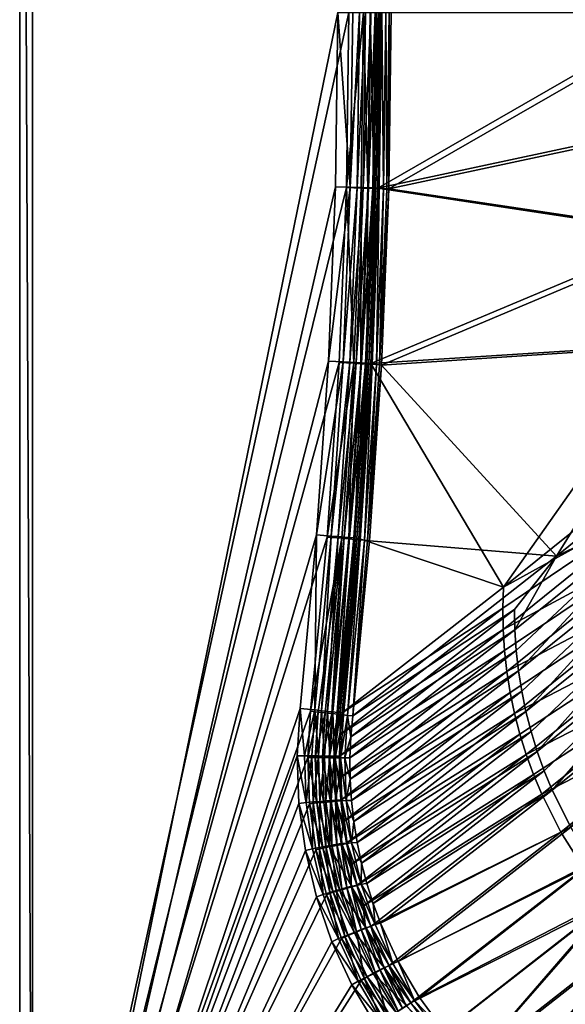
# Model space of a CAD drawing. Header units: metres. Extents: x 0 to 1050, y 0 to 700.
# Tile 2 of 50: x 0 to 127, y 119 to 348. Entities that reach past the tile are written whole.
import ezdxf

# ---------------------------------------------------------------- set-up
doc = ezdxf.new("R2010")
doc.units = ezdxf.units.M

msp = doc.modelspace()

# ---------------------------------------------------------------- linework, layer by layer
at = {"layer": 'None'}
for points in [[(0, 700), (0, 700, -40), (0, 0)], [(0, 700, -40), (0, 0, -40), (0, 0)], [(3, 697, -40), (3, 3, -40), (0, 700, -40)], [(3, 3, -40), (0, 0, -40), (0, 700, -40)], [(0, 0), (76.609001, 350), (0, 700)], [(3, 697, -40), (3, 697, -3), (3, 3, -40)], [(3, 697, -3), (3, 3, -3), (3, 3, -40)], [(3, 697, -3), (74.091705, 350, -3), (3, 3, -3)], [(76.053223, 309.285034), (76.609001, 350), (0, 0)], [(74.091705, 350, -3), (73.539688, 309.457397, -3), (3, 3, -3)], [(76.958618, 309.364807, -3.603074), (73.539688, 309.457397, -3), (74.091705, 350, -3)], [(76.958618, 309.364807, -3.603074), (74.091705, 350, -3), (77.511909, 350, -3.603074)], [(76.609001, 350), (76.053223, 309.285034), (80.029205, 350, -0.603074)], [(80.029205, 350, -0.603074), (76.053223, 309.285034), (79.472153, 309.19223, -0.603074)], [(77.511909, 350, -3.603074), (79.092278, 350, -4.340282), (76.958618, 309.364807, -3.603074)], [(79.092278, 350, -4.340282), (78.538406, 309.321777, -4.340282), (76.958618, 309.364807, -3.603074)], [(79.092278, 350, -4.340282), (80.519585, 350, -5.339556), (78.538406, 309.321777, -4.340282)], [(80.519585, 350, -5.339556), (79.965179, 309.282928, -5.339556), (78.538406, 309.321777, -4.340282)], [(79.472153, 309.19223, -0.603074), (81.051933, 309.149078, -1.340282), (80.029205, 350, -0.603074)], [(80.519585, 350, -5.339556), (81.751518, 350, -6.571653), (79.965179, 309.282928, -5.339556)], [(81.751518, 350, -6.571653), (81.196663, 309.24939, -6.571653), (79.965179, 309.282928, -5.339556)], [(81.051933, 309.149078, -1.340282), (81.609573, 350, -1.340282), (80.029205, 350, -0.603074)], [(81.051933, 309.149078, -1.340282), (82.478706, 309.110138, -2.339556), (81.609573, 350, -1.340282)], [(81.751518, 350, -6.571653), (82.751961, 350, -8), (81.196663, 309.24939, -6.571653)], [(82.751961, 350, -8), (82.196732, 309.222137, -8), (81.196663, 309.24939, -6.571653)], [(82.478706, 309.110138, -2.339556), (83.03688, 350, -2.339556), (81.609573, 350, -1.340282)], [(82.751961, 350, -8), (83.488777, 350, -9.582651), (82.196732, 309.222137, -8)], [(83.488777, 350, -9.582651), (82.933273, 309.202087, -9.582651), (82.196732, 309.222137, -8)], [(82.478706, 309.110138, -2.339556), (83.710182, 309.076508, -3.571653), (83.03688, 350, -2.339556)], [(83.939781, 350, -11.263518), (82.933273, 309.202087, -9.582651), (83.488777, 350, -9.582651)], [(83.939781, 350, -11.263518), (83.383064, 309.150757, -11.263518), (82.933273, 309.202087, -9.582651)], [(83.710182, 309.076508, -3.571653), (84.268822, 350, -3.571653), (83.03688, 350, -2.339556)], [(83.383064, 309.150757, -11.263518), (154.411896, 350, -410.93985), (154.201309, 324.266663, -410.93985)], [(83.383064, 309.150757, -11.263518), (83.939781, 350, -11.263518), (154.411896, 350, -410.93985)], [(83.710182, 309.076508, -3.571653), (84.710251, 309.049194, -5), (84.268822, 350, -3.571653)], [(84.710251, 309.049194, -5), (85.269257, 350, -5), (84.268822, 350, -3.571653)], [(84.710251, 309.049194, -5), (85.446793, 309.029083, -6.582651), (85.269257, 350, -5)], [(85.446793, 309.029083, -6.582651), (86.006073, 350, -6.582651), (85.269257, 350, -5)], [(85.896568, 308.977356, -8.263518), (86.006073, 350, -6.582651), (85.446793, 309.029083, -6.582651)], [(157.156876, 324.238678, -410.418884), (157.36792, 350, -410.418884), (85.896568, 308.977356, -8.263518)], [(85.896568, 308.977356, -8.263518), (157.36792, 350, -410.418884), (86.457085, 350, -8.263518)], [(85.896568, 308.977356, -8.263518), (86.457085, 350, -8.263518), (86.006073, 350, -6.582651)], [(153.569595, 298.554596, -410.93985), (83.383064, 309.150757, -11.263518), (154.201309, 324.266663, -410.93985)], [(156.523788, 298.484253, -410.418884), (157.156876, 324.238678, -410.418884), (85.896568, 308.977356, -8.263518)], [(74.386292, 268.600433), (76.053223, 309.285034), (0, 0)], [(3, 3, -3), (73.539688, 309.457397, -3), (71.884048, 268.944855, -3)], [(71.884048, 268.944855, -3), (73.539688, 309.457397, -3), (76.958618, 309.364807, -3.603074)], [(75.299179, 268.758698, -3.603074), (71.884048, 268.944855, -3), (76.958618, 309.364807, -3.603074)], [(76.053223, 309.285034), (74.386292, 268.600433), (77.801399, 268.413788, -0.603074)], [(76.958618, 309.364807, -3.603074), (78.538406, 309.321777, -4.340282), (75.299179, 268.758698, -3.603074)], [(78.538406, 309.321777, -4.340282), (76.877205, 268.672668, -4.340282), (75.299179, 268.758698, -3.603074)], [(76.053223, 309.285034), (77.801399, 268.413788, -0.603074), (79.472153, 309.19223, -0.603074)], [(78.538406, 309.321777, -4.340282), (79.965179, 309.282928, -5.339556), (76.877205, 268.672668, -4.340282)], [(79.965179, 309.282928, -5.339556), (78.302391, 268.594971, -5.339556), (76.877205, 268.672668, -4.340282)], [(79.965179, 309.282928, -5.339556), (81.196663, 309.24939, -6.571653), (78.302391, 268.594971, -5.339556)], [(77.801399, 268.413788, -0.603074), (79.379417, 268.327545, -1.340282), (79.472153, 309.19223, -0.603074)], [(81.196663, 309.24939, -6.571653), (79.532509, 268.527924, -6.571653), (78.302391, 268.594971, -5.339556)], [(79.379417, 268.327545, -1.340282), (81.051933, 309.149078, -1.340282), (79.472153, 309.19223, -0.603074)], [(79.379417, 268.327545, -1.340282), (80.804588, 268.249664, -2.339556), (81.051933, 309.149078, -1.340282)], [(81.196663, 309.24939, -6.571653), (82.196732, 309.222137, -8), (79.532509, 268.527924, -6.571653)], [(82.196732, 309.222137, -8), (80.531464, 268.47345, -8), (79.532509, 268.527924, -6.571653)], [(82.196732, 309.222137, -8), (82.933273, 309.202087, -9.582651), (80.531464, 268.47345, -8)], [(82.933273, 309.202087, -9.582651), (81.267181, 268.43335, -9.582651), (80.531464, 268.47345, -8)], [(80.804588, 268.249664, -2.339556), (82.478706, 309.110138, -2.339556), (81.051933, 309.149078, -1.340282)], [(80.804588, 268.249664, -2.339556), (82.034698, 268.182434, -3.571653), (82.478706, 309.110138, -2.339556)], [(83.383064, 309.150757, -11.263518), (81.267181, 268.43335, -9.582651), (82.933273, 309.202087, -9.582651)], [(83.383064, 309.150757, -11.263518), (81.714119, 268.346405, -11.263518), (81.267181, 268.43335, -9.582651)], [(81.714119, 268.346405, -11.263518), (83.383064, 309.150757, -11.263518), (153.569595, 298.554596, -410.93985)], [(82.034698, 268.182434, -3.571653), (83.710182, 309.076508, -3.571653), (82.478706, 309.110138, -2.339556)], [(82.034698, 268.182434, -3.571653), (83.033646, 268.127838, -5), (83.710182, 309.076508, -3.571653)], [(83.033646, 268.127838, -5), (84.710251, 309.049194, -5), (83.710182, 309.076508, -3.571653)], [(83.033646, 268.127838, -5), (83.769356, 268.087616, -6.582651), (84.710251, 309.049194, -5)], [(83.769356, 268.087616, -6.582651), (85.446793, 309.029083, -6.582651), (84.710251, 309.049194, -5)], [(83.769356, 268.087616, -6.582651), (85.896568, 308.977356, -8.263518), (85.446793, 309.029083, -6.582651)], [(84.216255, 268.000061, -8.263518), (85.896568, 308.977356, -8.263518), (83.769356, 268.087616, -6.582651)], [(156.523788, 298.484253, -410.418884), (85.896568, 308.977356, -8.263518), (84.216255, 268.000061, -8.263518)], [(152.517059, 272.871735, -410.93985), (81.714119, 268.346405, -11.263518), (153.569595, 298.554596, -410.93985)], [(155.468826, 272.743652, -410.418884), (156.523788, 298.484253, -410.418884), (84.216255, 268.000061, -8.263518)], [(112.62146, 216.2995, -207.044052), (81.714119, 268.346405, -11.263518), (152.517059, 272.871735, -410.93985)], [(155.468826, 272.743652, -410.418884), (84.216255, 268.000061, -8.263518), (124.995377, 223.550003, -256.217743)], [(151.044205, 247.2173, -410.939819), (112.62146, 216.2995, -207.044052), (152.517059, 272.871735, -410.93985)], [(153.992294, 247.023819, -410.418884), (155.468826, 272.743652, -410.418884), (124.995377, 223.550003, -256.217743)], [(71.609459, 227.976486), (74.386292, 268.600433), (0, 0)], [(71.884048, 268.944855, -3), (69.126007, 228.492416, -3), (3, 3, -3)], [(69.126007, 228.492416, -3), (71.884048, 268.944855, -3), (75.299179, 268.758698, -3.603074)], [(72.534599, 228.211731, -3.603074), (69.126007, 228.492416, -3), (75.299179, 268.758698, -3.603074)], [(74.386292, 268.600433), (71.609459, 227.976486), (77.801399, 268.413788, -0.603074)], [(77.801399, 268.413788, -0.603074), (71.609459, 227.976486), (75.01799, 227.695068, -0.603074)], [(75.299179, 268.758698, -3.603074), (76.877205, 268.672668, -4.340282), (72.534599, 228.211731, -3.603074)], [(76.877205, 268.672668, -4.340282), (74.109703, 228.082779, -4.340282), (72.534599, 228.211731, -3.603074)], [(76.877205, 268.672668, -4.340282), (78.302391, 268.594971, -5.339556), (74.109703, 228.082779, -4.340282)], [(78.302391, 268.594971, -5.339556), (75.532249, 227.966309, -5.339556), (74.109703, 228.082779, -4.340282)], [(75.01799, 227.695068, -0.603074), (76.593063, 227.565781, -1.340282), (77.801399, 268.413788, -0.603074)], [(78.302391, 268.594971, -5.339556), (79.532509, 268.527924, -6.571653), (75.532249, 227.966309, -5.339556)], [(79.532509, 268.527924, -6.571653), (76.760078, 227.865784, -6.571653), (75.532249, 227.966309, -5.339556)], [(76.593063, 227.565781, -1.340282), (79.379417, 268.327545, -1.340282), (77.801399, 268.413788, -0.603074)], [(76.593063, 227.565781, -1.340282), (78.015579, 227.44902, -2.339556), (79.379417, 268.327545, -1.340282)], [(79.532509, 268.527924, -6.571653), (80.531464, 268.47345, -8), (76.760078, 227.865784, -6.571653)], [(80.531464, 268.47345, -8), (77.757179, 227.784149, -8), (76.760078, 227.865784, -6.571653)], [(80.531464, 268.47345, -8), (81.267181, 268.43335, -9.582651), (77.757179, 227.784149, -8)], [(81.267181, 268.43335, -9.582651), (78.491539, 227.72403, -9.582651), (77.757179, 227.784149, -8)], [(78.015579, 227.44902, -2.339556), (80.804588, 268.249664, -2.339556), (79.379417, 268.327545, -1.340282)], [(78.015579, 227.44902, -2.339556), (79.243393, 227.348236, -3.571653), (80.804588, 268.249664, -2.339556)], [(81.714119, 268.346405, -11.263518), (78.491539, 227.72403, -9.582651), (81.267181, 268.43335, -9.582651)], [(81.714119, 268.346405, -11.263518), (78.936668, 227.632904, -11.263518), (78.491539, 227.72403, -9.582651)], [(78.936668, 227.632904, -11.263518), (81.714119, 268.346405, -11.263518), (112.62146, 216.2995, -207.044052)], [(79.243393, 227.348236, -3.571653), (82.034698, 268.182434, -3.571653), (80.804588, 268.249664, -2.339556)], [(79.243393, 227.348236, -3.571653), (80.240479, 227.266388, -5), (82.034698, 268.182434, -3.571653)], [(80.240479, 227.266388, -5), (83.033646, 268.127838, -5), (82.034698, 268.182434, -3.571653)], [(80.240479, 227.266388, -5), (80.974823, 227.206116, -6.582651), (83.033646, 268.127838, -5)], [(80.974823, 227.206116, -6.582651), (83.769356, 268.087616, -6.582651), (83.033646, 268.127838, -5)], [(80.974823, 227.206116, -6.582651), (84.216255, 268.000061, -8.263518), (83.769356, 268.087616, -6.582651)], [(81.419891, 227.11441, -8.263518), (84.216255, 268.000061, -8.263518), (80.974823, 227.206116, -6.582651)], [(124.995377, 223.550003, -256.217743), (84.216255, 268.000061, -8.263518), (81.419891, 227.11441, -8.263518)], [(151.044205, 247.2173, -410.939819), (151.046463, 237.478165, -411.891327), (112.62146, 216.2995, -207.044052)], [(153.992294, 247.023819, -410.418884), (124.995377, 223.550003, -256.217743), (153.990738, 237.531219, -411.32843)], [(151.046463, 237.478165, -411.891327), (112.462059, 211.415009, -207.859238), (112.62146, 216.2995, -207.044052)], [(112.462059, 211.415009, -207.859238), (151.046463, 237.478165, -411.891327), (112.54023, 206.510864, -208.636108)], [(151.046463, 237.478165, -411.891327), (151.987244, 227.728394, -412.738861), (112.54023, 206.510864, -208.636108)], [(153.990738, 237.531219, -411.32843), (115.268936, 206.366974, -206.934921), (115.572929, 201.598877, -207.646606)], [(124.995377, 223.550003, -256.217743), (115.268936, 206.366974, -206.934921), (153.990738, 237.531219, -411.32843)], [(116.104218, 196.837341, -208.313766), (153.990738, 237.531219, -411.32843), (115.572929, 201.598877, -207.646606)], [(154.894669, 228.049759, -412.137665), (153.990738, 237.531219, -411.32843), (116.104218, 196.837341, -208.313766)], [(67.724831, 187.443451), (71.609459, 227.976486), (0, 0)], [(69.126007, 228.492416, -3), (65.267624, 188.130066, -3), (3, 3, -3)], [(68.667412, 187.758301, -3.603008), (65.267624, 188.130066, -3), (69.126007, 228.492416, -3)], [(71.609459, 227.976486), (67.724831, 187.443451), (75.01799, 227.695068, -0.603074)], [(67.724831, 187.443451), (69.448288, 187.254501, -0.151455), (75.01799, 227.695068, -0.603074)], [(68.667412, 187.758301, -3.603008), (69.126007, 228.492416, -3), (72.534599, 228.211731, -3.603074)], [(70.238632, 187.586487, -4.340101), (68.667412, 187.758301, -3.603008), (72.534599, 228.211731, -3.603074)], [(75.01799, 227.695068, -0.603074), (69.448288, 187.254501, -0.151455), (71.124496, 187.07074, -0.603029)], [(72.534599, 228.211731, -3.603074), (74.109703, 228.082779, -4.340282), (70.238632, 187.586487, -4.340101)], [(74.109703, 228.082779, -4.340282), (71.657417, 187.431335, -5.33954), (70.238632, 187.586487, -4.340101)], [(71.124496, 187.07074, -0.603029), (72.695663, 186.898483, -1.340128), (75.01799, 227.695068, -0.603074)], [(74.109703, 228.082779, -4.340282), (75.532249, 227.966309, -5.339556), (71.657417, 187.431335, -5.33954)], [(75.532249, 227.966309, -5.339556), (72.882217, 187.297409, -6.571543), (71.657417, 187.431335, -5.33954)], [(72.695663, 186.898483, -1.340128), (76.593063, 227.565781, -1.340282), (75.01799, 227.695068, -0.603074)], [(72.695663, 186.898483, -1.340128), (74.114395, 186.742935, -2.339571), (76.593063, 227.565781, -1.340282)], [(75.532249, 227.966309, -5.339556), (76.760078, 227.865784, -6.571653), (72.882217, 187.297409, -6.571543)], [(76.760078, 227.865784, -6.571653), (73.876663, 187.18866, -8.000126), (72.882217, 187.297409, -6.571543)], [(76.760078, 227.865784, -6.571653), (77.757179, 227.784149, -8), (73.876663, 187.18866, -8.000126)], [(77.757179, 227.784149, -8), (74.609818, 187.10849, -9.582354), (73.876663, 187.18866, -8.000126)], [(74.114395, 186.742935, -2.339571), (78.015579, 227.44902, -2.339556), (76.593063, 227.565781, -1.340282)], [(74.114395, 186.742935, -2.339571), (75.339149, 186.608658, -3.571579), (78.015579, 227.44902, -2.339556)], [(77.757179, 227.784149, -8), (78.491539, 227.72403, -9.582651), (74.609818, 187.10849, -9.582354)], [(78.491539, 227.72403, -9.582651), (75.057343, 187.05954, -11.263518), (74.609818, 187.10849, -9.582354)], [(78.936668, 227.632904, -11.263518), (75.057343, 187.05954, -11.263518), (78.491539, 227.72403, -9.582651)], [(75.057343, 187.05954, -11.263518), (78.936668, 227.632904, -11.263518), (112.62146, 216.2995, -207.044052)], [(75.339149, 186.608658, -3.571579), (79.243393, 227.348236, -3.571653), (78.015579, 227.44902, -2.339556)], [(75.339149, 186.608658, -3.571579), (76.333549, 186.499649, -5.000165), (79.243393, 227.348236, -3.571653)], [(76.333549, 186.499649, -5.000165), (80.240479, 227.266388, -5), (79.243393, 227.348236, -3.571653)], [(76.333549, 186.499649, -5.000165), (77.514259, 186.370209, -8.263556), (80.240479, 227.266388, -5)], [(77.514259, 186.370209, -8.263556), (80.974823, 227.206116, -6.582651), (80.240479, 227.266388, -5)], [(77.514259, 186.370209, -8.263556), (81.419891, 227.11441, -8.263518), (80.974823, 227.206116, -6.582651)], [(81.419891, 227.11441, -8.263518), (77.514259, 186.370209, -8.263556), (124.995377, 223.550003, -256.217743)], [(112.54023, 206.510864, -208.636108), (151.987244, 227.728394, -412.738861), (112.853897, 201.599976, -209.369049)], [(151.987244, 227.728394, -412.738861), (113.401657, 196.695877, -210.056152), (112.853897, 201.599976, -209.369049)], [(151.987244, 227.728394, -412.738861), (153.870499, 218.03511, -413.474426), (113.401657, 196.695877, -210.056152)], [(116.86145, 192.095535, -208.93457), (154.894669, 228.049759, -412.137665), (116.104218, 196.837341, -208.313766)], [(154.894669, 228.049759, -412.137665), (116.86145, 192.095535, -208.93457), (117.843262, 187.386597, -209.507126)], [(156.702667, 218.668839, -412.83725), (154.894669, 228.049759, -412.137665), (117.843262, 187.386597, -209.507126)], [(124.995377, 223.550003, -256.217743), (77.514259, 186.370209, -8.263556), (115.193588, 211.128494, -206.180603)], [(115.268936, 206.366974, -206.934921), (124.995377, 223.550003, -256.217743), (115.193588, 211.128494, -206.180603)], [(153.870499, 218.03511, -413.474426), (114.182114, 191.812103, -210.695496), (113.401657, 196.695877, -210.056152)], [(114.182114, 191.812103, -210.695496), (153.870499, 218.03511, -413.474426), (115.193871, 186.962234, -211.285156)], [(153.870499, 218.03511, -413.474426), (156.671021, 208.515457, -414.0896), (115.193871, 186.962234, -211.285156)], [(156.702667, 218.668839, -412.83725), (117.843262, 187.386597, -209.507126), (119.048309, 182.723694, -210.029587)], [(120.475235, 178.11998, -210.500076), (156.702667, 218.668839, -412.83725), (119.048309, 182.723694, -210.029587)], [(159.40416, 209.478073, -413.419586), (156.702667, 218.668839, -412.83725), (120.475235, 178.11998, -210.500076)], [(112.462059, 211.415009, -207.859238), (75.057343, 187.05954, -11.263518), (112.62146, 216.2995, -207.044052)], [(112.54023, 206.510864, -208.636108), (74.618561, 182.08313, -11.183628), (112.462059, 211.415009, -207.859238)], [(74.618561, 182.08313, -11.183628), (75.057343, 187.05954, -11.263518), (112.462059, 211.415009, -207.859238)], [(115.193588, 211.128494, -206.180603), (77.514259, 186.370209, -8.263556), (77.086357, 181.537674, -8.183586)], [(115.193588, 211.128494, -206.180603), (77.086357, 181.537674, -8.183586), (115.268936, 206.366974, -206.934921)], [(115.193871, 186.962234, -211.285156), (156.671021, 208.515457, -414.0896), (116.435532, 182.159775, -211.823227)], [(156.671021, 208.515457, -414.0896), (117.905693, 177.418304, -212.30777), (116.435532, 182.159775, -211.823227)], [(156.671021, 208.515457, -414.0896), (160.359985, 199.292877, -414.575989), (117.905693, 177.418304, -212.30777)], [(122.121948, 173.587967, -210.916962), (159.40416, 209.478073, -413.419586), (120.475235, 178.11998, -210.500076)], [(159.40416, 209.478073, -413.419586), (122.121948, 173.587967, -210.916962), (123.983421, 169.137665, -211.279617)], [(162.979355, 200.566177, -413.878906), (159.40416, 209.478073, -413.419586), (123.983421, 169.137665, -211.279617)], [(112.853897, 201.599976, -209.369049), (74.416771, 176.998093, -11.106318), (112.54023, 206.510864, -208.636108)], [(74.416771, 176.998093, -11.106318), (74.618561, 182.08313, -11.183628), (112.54023, 206.510864, -208.636108)], [(115.572929, 201.598877, -207.646606), (115.268936, 206.366974, -206.934921), (76.888657, 176.59967, -8.106258)], [(115.268936, 206.366974, -206.934921), (77.086357, 181.537674, -8.183586), (76.888657, 176.59967, -8.106258)], [(74.465599, 171.873611, -11.032793), (74.416771, 176.998093, -11.106318), (112.853897, 201.599976, -209.369049)], [(113.401657, 196.695877, -210.056152), (74.465599, 171.873611, -11.032793), (112.853897, 201.599976, -209.369049)], [(76.888657, 176.59967, -8.106258), (76.934349, 171.623383, -8.032723), (115.572929, 201.598877, -207.646606)], [(76.934349, 171.623383, -8.032723), (116.104218, 196.837341, -208.313766), (115.572929, 201.598877, -207.646606)], [(162.979355, 200.566177, -413.878906), (123.983421, 169.137665, -211.279617), (128.327637, 160.519699, -211.840546)], [(160.359985, 199.292877, -414.575989), (119.602211, 172.750717, -212.737122), (117.905693, 177.418304, -212.30777)], [(119.602211, 172.750717, -212.737122), (160.359985, 199.292877, -414.575989), (121.519905, 168.167297, -213.110611)], [(160.359985, 199.292877, -414.575989), (164.907364, 190.487488, -414.925537), (121.519905, 168.167297, -213.110611)], [(74.765602, 166.792084, -10.964311), (74.465599, 171.873611, -11.032793), (113.401657, 196.695877, -210.056152)], [(114.182114, 191.812103, -210.695496), (74.765602, 166.792084, -10.964311), (113.401657, 196.695877, -210.056152)], [(76.934349, 171.623383, -8.032723), (77.224014, 166.688766, -7.964231), (116.104218, 196.837341, -208.313766)], [(77.224014, 166.688766, -7.964231), (116.86145, 192.095535, -208.93457), (116.104218, 196.837341, -208.313766)], [(75.314728, 161.74765, -10.900885), (74.765602, 166.792084, -10.964311), (114.182114, 191.812103, -210.695496)], [(115.193871, 186.962234, -211.285156), (75.314728, 161.74765, -10.900885), (114.182114, 191.812103, -210.695496)], [(116.86145, 192.095535, -208.93457), (77.224014, 166.688766, -7.964231), (77.755646, 161.790131, -7.900793)], [(117.843262, 187.386597, -209.507126), (116.86145, 192.095535, -208.93457), (77.755646, 161.790131, -7.900793)], [(121.519905, 168.167297, -213.110611), (164.907364, 190.487488, -414.925537), (125.995117, 159.291641, -213.688278)], [(164.907364, 190.487488, -414.925537), (170.269745, 182.182449, -415.135132), (125.995117, 159.291641, -213.688278)], [(3, 3, -3), (65.267624, 188.130066, -3), (64.598, 177.079391, -3)], [(64.598, 177.079391, -3), (65.267624, 188.130066, -3), (66.310158, 177.096695, -3.148817)], [(65.267624, 188.130066, -3), (68.667412, 187.758301, -3.603008), (66.310158, 177.096695, -3.148817)], [(0, 0), (67.069939, 176.685226), (67.724831, 187.443451)], [(66.310158, 177.096695, -3.148817), (68.667412, 187.758301, -3.603008), (67.978516, 177.07608, -3.589489)], [(69.448288, 187.254501, -0.151455), (67.724831, 187.443451), (67.069939, 176.685226)], [(69.448288, 187.254501, -0.151455), (67.069939, 176.685226), (68.782143, 176.701187, -0.148816)], [(68.667412, 187.758301, -3.603008), (69.544258, 177.056793, -4.310449), (67.978516, 177.07608, -3.589489)], [(68.667412, 187.758301, -3.603008), (70.238632, 187.586487, -4.340101), (69.544258, 177.056793, -4.310449)], [(71.124496, 187.07074, -0.603029), (69.448288, 187.254501, -0.151455), (68.782143, 176.701187, -0.148816)], [(71.124496, 187.07074, -0.603029), (68.782143, 176.701187, -0.148816), (70.450485, 176.680115, -0.589486)], [(70.238632, 187.586487, -4.340101), (70.961975, 177.039444, -5.28842), (69.544258, 177.056793, -4.310449)], [(70.238632, 187.586487, -4.340101), (71.657417, 187.431335, -5.33954), (70.961975, 177.039444, -5.28842)], [(72.695663, 186.898483, -1.340128), (71.124496, 187.07074, -0.603029), (70.450485, 176.680115, -0.589486)], [(72.695663, 186.898483, -1.340128), (70.450485, 176.680115, -0.589486), (72.016228, 176.660416, -1.310441)], [(71.657417, 187.431335, -5.33954), (72.19062, 177.024567, -6.495434), (70.961975, 177.039444, -5.28842)], [(71.657417, 187.431335, -5.33954), (72.882217, 187.297409, -6.571543), (72.19062, 177.024567, -6.495434)], [(74.114395, 186.742935, -2.339571), (72.695663, 186.898483, -1.340128), (72.016228, 176.660416, -1.310441)], [(72.016228, 176.660416, -1.310441), (73.433937, 176.642685, -2.288406), (74.114395, 186.742935, -2.339571)], [(72.882217, 187.297409, -6.571543), (73.194954, 177.012589, -7.896479), (72.19062, 177.024567, -6.495434)], [(72.882217, 187.297409, -6.571543), (73.876663, 187.18866, -8.000126), (73.194954, 177.012589, -7.896479)], [(73.876663, 187.18866, -8.000126), (74.609818, 187.10849, -9.582354), (73.194954, 177.012589, -7.896479)], [(73.194954, 177.012589, -7.896479), (74.609818, 187.10849, -9.582354), (74.618561, 182.08313, -11.183628)], [(73.433937, 176.642685, -2.288406), (75.339149, 186.608658, -3.571579), (74.114395, 186.742935, -2.339571)], [(74.662567, 176.627472, -3.495414), (75.339149, 186.608658, -3.571579), (73.433937, 176.642685, -2.288406)], [(74.609818, 187.10849, -9.582354), (75.057343, 187.05954, -11.263518), (74.618561, 182.08313, -11.183628)], [(76.333549, 186.499649, -5.000165), (75.339149, 186.608658, -3.571579), (74.662567, 176.627472, -3.495414)], [(75.666908, 176.615219, -4.896452), (76.333549, 186.499649, -5.000165), (74.662567, 176.627472, -3.495414)], [(76.11245, 156.741959, -10.84254), (75.314728, 161.74765, -10.900885), (115.193871, 186.962234, -211.285156)], [(76.333549, 186.499649, -5.000165), (75.666908, 176.615219, -4.896452), (77.086357, 181.537674, -8.183586)], [(116.435532, 182.159775, -211.823227), (76.11245, 156.741959, -10.84254), (115.193871, 186.962234, -211.285156)], [(77.514259, 186.370209, -8.263556), (76.333549, 186.499649, -5.000165), (77.086357, 181.537674, -8.183586)], [(117.843262, 187.386597, -209.507126), (77.755646, 161.790131, -7.900793), (78.528732, 156.929138, -7.842432)], [(119.048309, 182.723694, -210.029587), (117.843262, 187.386597, -209.507126), (78.528732, 156.929138, -7.842432)], [(74.618561, 182.08313, -11.183628), (74.416771, 176.998093, -11.106318), (73.194954, 177.012589, -7.896479)], [(75.666908, 176.615219, -4.896452), (76.888657, 176.59967, -8.106258), (77.086357, 181.537674, -8.183586)], [(77.154869, 151.796478, -10.789359), (76.11245, 156.741959, -10.84254), (116.435532, 182.159775, -211.823227)], [(117.905693, 177.418304, -212.30777), (77.154869, 151.796478, -10.789359), (116.435532, 182.159775, -211.823227)], [(78.528732, 156.929138, -7.842432), (79.53949, 152.126602, -7.789238), (119.048309, 182.723694, -210.029587)], [(79.53949, 152.126602, -7.789238), (120.475235, 178.11998, -210.500076), (119.048309, 182.723694, -210.029587)], [(125.995117, 159.291641, -213.688278), (170.269745, 182.182449, -415.135132), (131.28389, 150.868576, -214.037384)], [(67.463943, 165.91452), (67.069939, 176.685226), (0, 0)], [(64.598, 177.079391, -3), (65.005638, 166.01619, -3), (3, 3, -3)], [(66.690308, 166.226807, -3.145745), (64.598, 177.079391, -3), (66.310158, 177.096695, -3.148817)], [(65.005638, 166.01619, -3), (64.598, 177.079391, -3), (66.690308, 166.226807, -3.145745)], [(66.690308, 166.226807, -3.145745), (66.310158, 177.096695, -3.148817), (67.978516, 177.07608, -3.589489)], [(68.3367, 166.367432, -3.57744), (66.690308, 166.226807, -3.145745), (67.978516, 177.07608, -3.589489)], [(68.782143, 176.701187, -0.148816), (67.069939, 176.685226), (69.148781, 166.123215, -0.145744)], [(67.069939, 176.685226), (67.463943, 165.91452), (69.148781, 166.123215, -0.145744)], [(67.978516, 177.07608, -3.589489), (69.544258, 177.056793, -4.310449), (68.3367, 166.367432, -3.57744)], [(69.544258, 177.056793, -4.310449), (69.883949, 166.499588, -4.283988), (68.3367, 166.367432, -3.57744)], [(70.450485, 176.680115, -0.589486), (68.782143, 176.701187, -0.148816), (70.795204, 166.263397, -0.577434)], [(68.782143, 176.701187, -0.148816), (69.148781, 166.123215, -0.145744), (70.795204, 166.263397, -0.577434)], [(69.544258, 177.056793, -4.310449), (70.961975, 177.039444, -5.28842), (69.883949, 166.499588, -4.283988)], [(70.961975, 177.039444, -5.28842), (71.288086, 166.619507, -5.243047), (69.883949, 166.499588, -4.283988)], [(72.016228, 176.660416, -1.310441), (70.450485, 176.680115, -0.589486), (72.342491, 166.395142, -1.283977)], [(70.450485, 176.680115, -0.589486), (70.795204, 166.263397, -0.577434), (72.342491, 166.395142, -1.283977)], [(70.961975, 177.039444, -5.28842), (72.19062, 177.024567, -6.495434), (71.288086, 166.619507, -5.243047)], [(72.19062, 177.024567, -6.495434), (72.5093, 166.723816, -6.427759), (71.288086, 166.619507, -5.243047)], [(72.342491, 166.395142, -1.283977), (73.746651, 166.514709, -2.243026), (72.016228, 176.660416, -1.310441)], [(73.746651, 166.514709, -2.243026), (73.433937, 176.642685, -2.288406), (72.016228, 176.660416, -1.310441)], [(72.19062, 177.024567, -6.495434), (73.194954, 177.012589, -7.896479), (72.5093, 166.723816, -6.427759)], [(73.194954, 177.012589, -7.896479), (73.51329, 166.80957, -7.804475), (72.5093, 166.723816, -6.427759)], [(74.416771, 176.998093, -11.106318), (74.465599, 171.873611, -11.032793), (73.194954, 177.012589, -7.896479)], [(73.194954, 177.012589, -7.896479), (74.465599, 171.873611, -11.032793), (73.51329, 166.80957, -7.804475)], [(73.746651, 166.514709, -2.243026), (74.967888, 166.618683, -3.427728), (73.433937, 176.642685, -2.288406)], [(74.967888, 166.618683, -3.427728), (74.662567, 176.627472, -3.495414), (73.433937, 176.642685, -2.288406)], [(75.666908, 176.615219, -4.896452), (74.662567, 176.627472, -3.495414), (75.971901, 166.704178, -4.804434)], [(74.662567, 176.627472, -3.495414), (74.967888, 166.618683, -3.427728), (75.971901, 166.704178, -4.804434)], [(75.971901, 166.704178, -4.804434), (76.934349, 171.623383, -8.032723), (75.666908, 176.615219, -4.896452)], [(76.934349, 171.623383, -8.032723), (76.888657, 176.59967, -8.106258), (75.666908, 176.615219, -4.896452)], [(78.44471, 146.90184, -10.741162), (77.154869, 151.796478, -10.789359), (117.905693, 177.418304, -212.30777)], [(119.602211, 172.750717, -212.737122), (78.44471, 146.90184, -10.741162), (117.905693, 177.418304, -212.30777)], [(79.53949, 152.126602, -7.789238), (80.790565, 147.373413, -7.741031), (120.475235, 178.11998, -210.500076)], [(80.790565, 147.373413, -7.741031), (122.121948, 173.587967, -210.916962), (120.475235, 178.11998, -210.500076)], [(74.465599, 171.873611, -11.032793), (74.765602, 166.792084, -10.964311), (73.51329, 166.80957, -7.804475)], [(79.964935, 142.116364, -10.698632), (78.44471, 146.90184, -10.741162), (119.602211, 172.750717, -212.737122)], [(121.519905, 168.167297, -213.110611), (79.964935, 142.116364, -10.698632), (119.602211, 172.750717, -212.737122)], [(122.121948, 173.587967, -210.916962), (80.790565, 147.373413, -7.741031), (82.265411, 142.726227, -7.698493)], [(123.983421, 169.137665, -211.279617), (122.121948, 173.587967, -210.916962), (82.265411, 142.726227, -7.698493)], [(75.971901, 166.704178, -4.804434), (77.224014, 166.688766, -7.964231), (76.934349, 171.623383, -8.032723)], [(81.730537, 137.392059, -10.661497), (79.964935, 142.116364, -10.698632), (121.519905, 168.167297, -213.110611)], [(125.995117, 159.291641, -213.688278), (81.730537, 137.392059, -10.661497), (121.519905, 168.167297, -213.110611)], [(123.983421, 169.137665, -211.279617), (82.265411, 142.726227, -7.698493), (83.978592, 138.138443, -7.661347)], [(128.327637, 160.519699, -211.840546), (123.983421, 169.137665, -211.279617), (83.978592, 138.138443, -7.661347)], [(68.911873, 155.234512), (67.463943, 165.91452), (0, 0)], [(65.005638, 166.01619, -3), (66.495705, 155.046448, -3), (3, 3, -3)], [(68.128578, 155.451477, -3.143092), (65.005638, 166.01619, -3), (66.690308, 166.226807, -3.145745)], [(66.495705, 155.046448, -3), (65.005638, 166.01619, -3), (68.128578, 155.451477, -3.143092)], [(68.128578, 155.451477, -3.143092), (66.690308, 166.226807, -3.145745), (68.3367, 166.367432, -3.57744)], [(69.148781, 166.123215, -0.145744), (67.463943, 165.91452), (70.545311, 155.636887, -0.14309)], [(70.545311, 155.636887, -0.14309), (67.463943, 165.91452), (68.911873, 155.234512)], [(69.739471, 155.750443, -3.567058), (68.128578, 155.451477, -3.143092), (68.3367, 166.367432, -3.57744)], [(68.3367, 166.367432, -3.57744), (69.883949, 166.499588, -4.283988), (69.739471, 155.750443, -3.567058)], [(70.795204, 166.263397, -0.577434), (69.148781, 166.123215, -0.145744), (72.156265, 155.93544, -0.567051)], [(72.156265, 155.93544, -0.567051), (69.148781, 166.123215, -0.145744), (70.545311, 155.636887, -0.14309)], [(69.883949, 166.499588, -4.283988), (71.25515, 156.031708, -4.261199), (69.739471, 155.750443, -3.567058)], [(69.883949, 166.499588, -4.283988), (71.288086, 166.619507, -5.243047), (71.25515, 156.031708, -4.261199)], [(72.342491, 166.395142, -1.283977), (70.795204, 166.263397, -0.577434), (72.156265, 155.93544, -0.567051)], [(71.288086, 166.619507, -5.243047), (72.633301, 156.28743, -5.203958), (71.25515, 156.031708, -4.261199)], [(71.288086, 166.619507, -5.243047), (72.5093, 166.723816, -6.427759), (72.633301, 156.28743, -5.203958)], [(72.156265, 155.93544, -0.567051), (75.050217, 156.47168, -2.20393), (72.342491, 166.395142, -1.283977)], [(75.050217, 156.47168, -2.20393), (73.746651, 166.514709, -2.243026), (72.342491, 166.395142, -1.283977)], [(72.5093, 166.723816, -6.427759), (73.51329, 166.80957, -7.804475), (73.835556, 156.510452, -6.369415)], [(72.5093, 166.723816, -6.427759), (73.835556, 156.510452, -6.369415), (72.633301, 156.28743, -5.203958)], [(73.51329, 166.80957, -7.804475), (74.828766, 156.694656, -7.725072), (73.835556, 156.510452, -6.369415)], [(73.51329, 166.80957, -7.804475), (74.765602, 166.792084, -10.964311), (75.314728, 161.74765, -10.900885)], [(73.51329, 166.80957, -7.804475), (75.314728, 161.74765, -10.900885), (74.828766, 156.694656, -7.725072)], [(76.252525, 156.694412, -3.369374), (74.967888, 166.618683, -3.427728), (73.746651, 166.514709, -2.243026)], [(75.050217, 156.47168, -2.20393), (76.252525, 156.694412, -3.369374), (73.746651, 166.514709, -2.243026)], [(75.971901, 166.704178, -4.804434), (74.967888, 166.618683, -3.427728), (77.245781, 156.878357, -4.725016)], [(74.967888, 166.618683, -3.427728), (76.252525, 156.694412, -3.369374), (77.245781, 156.878357, -4.725016)], [(77.245781, 156.878357, -4.725016), (77.755646, 161.790131, -7.900793), (75.971901, 166.704178, -4.804434)], [(77.755646, 161.790131, -7.900793), (77.224014, 166.688766, -7.964231), (75.971901, 166.704178, -4.804434)], [(75.314728, 161.74765, -10.900885), (76.11245, 156.741959, -10.84254), (74.828766, 156.694656, -7.725072)], [(77.245781, 156.878357, -4.725016), (78.528732, 156.929138, -7.842432), (77.755646, 161.790131, -7.900793)], [(128.327637, 160.519699, -211.840546), (83.978592, 138.138443, -7.661347), (88.082024, 129.258957, -7.603871)], [(133.461823, 152.341125, -212.17952), (128.327637, 160.519699, -211.840546), (88.082024, 129.258957, -7.603871)], [(85.958832, 128.248337, -10.604038), (81.730537, 137.392059, -10.661497), (125.995117, 159.291641, -213.688278)], [(131.28389, 150.868576, -214.037384), (85.958832, 128.248337, -10.604038), (125.995117, 159.291641, -213.688278)], [(69.739471, 155.750443, -3.567058), (71.25515, 156.031708, -4.261199), (72.191788, 145.316986, -3.558464)], [(72.156265, 155.93544, -0.567051), (70.545311, 155.636887, -0.14309), (74.538551, 145.785645, -0.558455)], [(71.25515, 156.031708, -4.261199), (72.633301, 156.28743, -5.203958), (73.662964, 145.744171, -4.242314)], [(71.25515, 156.031708, -4.261199), (73.662964, 145.744171, -4.242314), (72.191788, 145.316986, -3.558464)], [(77.349724, 146.601181, -2.171496), (75.050217, 156.47168, -2.20393), (72.156265, 155.93544, -0.567051)], [(74.538551, 145.785645, -0.558455), (77.349724, 146.601181, -2.171496), (72.156265, 155.93544, -0.567051)], [(72.633301, 156.28743, -5.203958), (73.835556, 156.510452, -6.369415), (75.002777, 146.133209, -5.171531)], [(72.633301, 156.28743, -5.203958), (75.002777, 146.133209, -5.171531), (73.662964, 145.744171, -4.242314)], [(73.835556, 156.510452, -6.369415), (74.828766, 156.694656, -7.725072), (76.174515, 146.473434, -6.320961)], [(73.835556, 156.510452, -6.369415), (76.174515, 146.473434, -6.320961), (75.002777, 146.133209, -5.171531)], [(74.828766, 156.694656, -7.725072), (76.11245, 156.741959, -10.84254), (77.154869, 151.796478, -10.789359)], [(74.828766, 156.694656, -7.725072), (77.146347, 146.755615, -7.659042), (76.174515, 146.473434, -6.320961)], [(74.828766, 156.694656, -7.725072), (77.154869, 151.796478, -10.789359), (77.146347, 146.755615, -7.659042)], [(78.521538, 146.941132, -3.320907), (76.252525, 156.694412, -3.369374), (75.050217, 156.47168, -2.20393)], [(77.349724, 146.601181, -2.171496), (78.521538, 146.941132, -3.320907), (75.050217, 156.47168, -2.20393)], [(77.245781, 156.878357, -4.725016), (76.252525, 156.694412, -3.369374), (79.493439, 147.223068, -4.658969)], [(76.252525, 156.694412, -3.369374), (78.521538, 146.941132, -3.320907), (79.493439, 147.223068, -4.658969)], [(79.53949, 152.126602, -7.789238), (78.528732, 156.929138, -7.842432), (77.245781, 156.878357, -4.725016)], [(79.493439, 147.223068, -4.658969), (79.53949, 152.126602, -7.789238), (77.245781, 156.878357, -4.725016)], [(0, 0), (71.408287, 144.749725), (68.911873, 155.234512)], [(3, 3, -3), (66.495705, 155.046448, -3), (69.062576, 144.277451, -3)], [(70.629715, 144.863403, -3.140901), (66.495705, 155.046448, -3), (68.128578, 155.451477, -3.143092)], [(69.062576, 144.277451, -3), (66.495705, 155.046448, -3), (70.629715, 144.863403, -3.140901)], [(70.629715, 144.863403, -3.140901), (68.128578, 155.451477, -3.143092), (69.739471, 155.750443, -3.567058)], [(70.545311, 155.636887, -0.14309), (68.911873, 155.234512), (72.976387, 145.332458, -0.140899)], [(68.911873, 155.234512), (71.408287, 144.749725), (72.976387, 145.332458, -0.140899)], [(72.191788, 145.316986, -3.558464), (70.629715, 144.863403, -3.140901), (69.739471, 155.750443, -3.567058)], [(70.545311, 155.636887, -0.14309), (72.976387, 145.332458, -0.140899), (74.538551, 145.785645, -0.558455)], [(77.154869, 151.796478, -10.789359), (78.44471, 146.90184, -10.741162), (77.146347, 146.755615, -7.659042)], [(79.493439, 147.223068, -4.658969), (80.790565, 147.373413, -7.741031), (79.53949, 152.126602, -7.789238)], [(133.461823, 152.341125, -212.17952), (88.082024, 129.258957, -7.603871), (93.041237, 120.867676, -7.568997)], [(139.339935, 144.676941, -212.293243), (133.461823, 152.341125, -212.17952), (93.041237, 120.867676, -7.568997)], [(91.068199, 119.607384, -10.569166), (85.958832, 128.248337, -10.604038), (131.28389, 150.868576, -214.037384)], [(137.338776, 142.975357, -214.15451), (91.068199, 119.607384, -10.569166), (131.28389, 150.868576, -214.037384)], [(76.174515, 146.473434, -6.320961), (77.146347, 146.755615, -7.659042), (79.524933, 136.699097, -6.282853)], [(77.146347, 146.755615, -7.659042), (78.44471, 146.90184, -10.741162), (79.964935, 142.116364, -10.698632)], [(79.524933, 136.699097, -6.282853), (77.146347, 146.755615, -7.659042), (80.464767, 137.077423, -7.607028)], [(77.146347, 146.755615, -7.659042), (79.964935, 142.116364, -10.698632), (80.464767, 137.077423, -7.607028)], [(81.773781, 137.44281, -3.282787), (78.521538, 146.941132, -3.320907), (77.349724, 146.601181, -2.171496)], [(79.493439, 147.223068, -4.658969), (78.521538, 146.941132, -3.320907), (82.713715, 137.820923, -4.606938)], [(78.521538, 146.941132, -3.320907), (81.773781, 137.44281, -3.282787), (82.713715, 137.820923, -4.606938)], [(82.265411, 142.726227, -7.698493), (80.790565, 147.373413, -7.741031), (79.493439, 147.223068, -4.658969)], [(82.713715, 137.820923, -4.606938), (82.265411, 142.726227, -7.698493), (79.493439, 147.223068, -4.658969)], [(74.936264, 134.565826), (71.408287, 144.749725), (0, 0)], [(74.191757, 134.55275, -3.139209), (69.062576, 144.277451, -3), (70.629715, 144.863403, -3.140901)], [(74.191757, 134.55275, -3.139209), (70.629715, 144.863403, -3.140901), (72.191788, 145.316986, -3.558464)], [(72.976387, 145.332458, -0.140899), (71.408287, 144.749725), (76.440147, 135.297699, -0.139206)], [(71.408287, 144.749725), (74.936264, 134.565826), (76.440147, 135.297699, -0.139206)], [(72.191788, 145.316986, -3.558464), (73.662964, 145.744171, -4.242314), (75.691948, 135.156464, -3.551759)], [(75.691948, 135.156464, -3.551759), (74.191757, 134.55275, -3.139209), (72.191788, 145.316986, -3.558464)], [(74.538551, 145.785645, -0.558455), (72.976387, 145.332458, -0.140899), (77.940468, 135.901077, -0.551746)], [(72.976387, 145.332458, -0.140899), (76.440147, 135.297699, -0.139206), (77.940468, 135.901077, -0.551746)], [(73.662964, 145.744171, -4.242314), (75.002777, 146.133209, -5.171531), (78.395203, 136.244385, -5.146073)], [(73.662964, 145.744171, -4.242314), (78.395203, 136.244385, -5.146073), (75.691948, 135.156464, -3.551759)], [(80.643959, 136.988358, -2.146029), (77.349724, 146.601181, -2.171496), (74.538551, 145.785645, -0.558455)], [(77.940468, 135.901077, -0.551746), (80.643959, 136.988358, -2.146029), (74.538551, 145.785645, -0.558455)], [(75.002777, 146.133209, -5.171531), (76.174515, 146.473434, -6.320961), (78.395203, 136.244385, -5.146073)], [(78.395203, 136.244385, -5.146073), (76.174515, 146.473434, -6.320961), (79.524933, 136.699097, -6.282853)], [(80.643959, 136.988358, -2.146029), (81.773781, 137.44281, -3.282787), (77.349724, 146.601181, -2.171496)], [(93.041237, 120.867676, -7.568997), (98.816826, 113.025368, -7.557705), (139.339935, 144.676941, -212.293243)], [(139.339935, 144.676941, -212.293243), (98.816826, 113.025368, -7.557705), (105.356247, 105.803551, -7.569091)], [(145.912552, 137.599319, -212.17952), (139.339935, 144.676941, -212.293243), (105.356247, 105.803551, -7.569091)], [(69.062576, 144.277451, -3), (72.68885, 133.817749, -3), (3, 3, -3)], [(72.68885, 133.817749, -3), (69.062576, 144.277451, -3), (74.191757, 134.55275, -3.139209)], [(80.464767, 137.077423, -7.607028), (79.964935, 142.116364, -10.698632), (81.730537, 137.392059, -10.661497)], [(83.978592, 138.138443, -7.661347), (82.265411, 142.726227, -7.698493), (82.713715, 137.820923, -4.606938)], [(137.338776, 142.975357, -214.15451), (97.018036, 111.531754, -10.557885), (91.068199, 119.607384, -10.569166)], [(103.754272, 104.09507, -10.569263), (97.018036, 111.531754, -10.557885), (137.338776, 142.975357, -214.15451)], [(144.108887, 135.68631, -214.037384), (103.754272, 104.09507, -10.569263), (137.338776, 142.975357, -214.15451)], [(82.713715, 137.820923, -4.606938), (81.773781, 137.44281, -3.282787), (86.87236, 128.771118, -4.569343)], [(86.87236, 128.771118, -4.569343), (83.978592, 138.138443, -7.661347), (82.713715, 137.820923, -4.606938)], [(88.082024, 129.258957, -7.603871), (83.978592, 138.138443, -7.661347), (86.87236, 128.771118, -4.569343)], [(145.912552, 137.599319, -212.17952), (105.356247, 105.803551, -7.569091), (112.597931, 99.271683, -7.60378)], [(153.11676, 131.169067, -211.840546), (145.912552, 137.599319, -212.17952), (112.597931, 99.271683, -7.60378)], [(76.440147, 135.297699, -0.139206), (74.936264, 134.565826), (80.899925, 125.637619, -0.13801)], [(75.691948, 135.156464, -3.551759), (78.395203, 136.244385, -5.146073), (80.202774, 125.375694, -3.546966)], [(77.940468, 135.901077, -0.551746), (76.440147, 135.297699, -0.139206), (82.325867, 126.385674, -0.546949)], [(76.440147, 135.297699, -0.139206), (80.899925, 125.637619, -0.13801), (82.325867, 126.385674, -0.546949)], [(84.897774, 127.734985, -2.127692), (80.643959, 136.988358, -2.146029), (77.940468, 135.901077, -0.551746)], [(82.325867, 126.385674, -0.546949), (84.897774, 127.734985, -2.127692), (77.940468, 135.901077, -0.551746)], [(78.395203, 136.244385, -5.146073), (79.524933, 136.699097, -6.282853), (82.774406, 126.725578, -5.127746)], [(78.395203, 136.244385, -5.146073), (82.774406, 126.725578, -5.127746), (80.202774, 125.375694, -3.546966)], [(83.851097, 127.290817, -6.255366), (79.524933, 136.699097, -6.282853), (80.464767, 137.077423, -7.607028)], [(79.524933, 136.699097, -6.282853), (83.851097, 127.290817, -6.255366), (82.774406, 126.725578, -5.127746)], [(80.464767, 137.077423, -7.607028), (81.730537, 137.392059, -10.661497), (84.748764, 127.762146, -7.569448)], [(83.851097, 127.290817, -6.255366), (80.464767, 137.077423, -7.607028), (84.748764, 127.762146, -7.569448)], [(85.974586, 128.299988, -3.255287), (81.773781, 137.44281, -3.282787), (80.643959, 136.988358, -2.146029)], [(84.897774, 127.734985, -2.127692), (85.974586, 128.299988, -3.255287), (80.643959, 136.988358, -2.146029)], [(81.730537, 137.392059, -10.661497), (85.958832, 128.248337, -10.604038), (84.748764, 127.762146, -7.569448)], [(81.773781, 137.44281, -3.282787), (85.974586, 128.299988, -3.255287), (86.87236, 128.771118, -4.569343)], [(111.213463, 97.368904, -10.603945), (103.754272, 104.09507, -10.569263), (144.108887, 135.68631, -214.037384)], [(151.529449, 129.064041, -213.688278), (111.213463, 97.368904, -10.603945), (144.108887, 135.68631, -214.037384)], [(79.46611, 124.786133), (74.936264, 134.565826), (0, 0)], [(72.68885, 133.817749, -3), (77.344002, 123.773422, -3), (3, 3, -3)], [(78.776985, 124.627319, -3.138015), (72.68885, 133.817749, -3), (74.191757, 134.55275, -3.139209)], [(77.344002, 123.773422, -3), (72.68885, 133.817749, -3), (78.776985, 124.627319, -3.138015)], [(78.776985, 124.627319, -3.138015), (74.191757, 134.55275, -3.139209), (75.691948, 135.156464, -3.551759)], [(74.936264, 134.565826), (79.46611, 124.786133), (80.899925, 125.637619, -0.13801)], [(80.202774, 125.375694, -3.546966), (78.776985, 124.627319, -3.138015), (75.691948, 135.156464, -3.551759)], [(153.11676, 131.169067, -211.840546), (112.597931, 99.271683, -7.60378), (120.490334, 93.481377, -7.661429)], [(160.886353, 125.44413, -211.279617), (153.11676, 131.169067, -211.840546), (120.490334, 93.481377, -7.661429)], [(91.080582, 119.617485, -3.23864), (85.974586, 128.299988, -3.255287), (84.897774, 127.734985, -2.127692)], [(86.87236, 128.771118, -4.569343), (85.974586, 128.299988, -3.255287), (91.92659, 120.177223, -4.546548)], [(85.974586, 128.299988, -3.255287), (91.080582, 119.617485, -3.23864), (91.92659, 120.177223, -4.546548)], [(91.92659, 120.177223, -4.546548), (88.082024, 129.258957, -7.603871), (86.87236, 128.771118, -4.569343)], [(91.92659, 120.177223, -4.546548), (93.041237, 120.867676, -7.568997), (88.082024, 129.258957, -7.603871)], [(119.342545, 91.406387, -10.661583), (111.213463, 97.368904, -10.603945), (151.529449, 129.064041, -213.688278)], [(159.532227, 123.168243, -213.110611), (119.342545, 91.406387, -10.661583), (151.529449, 129.064041, -213.688278)], [(80.202774, 125.375694, -3.546966), (82.774406, 126.725578, -5.127746), (85.677887, 116.085968, -3.54409)], [(82.325867, 126.385674, -0.546949), (80.899925, 125.637619, -0.13801), (87.649635, 117.347816, -0.54407)], [(90.06723, 118.947083, -2.116611), (84.897774, 127.734985, -2.127692), (82.325867, 126.385674, -0.546949)], [(87.649635, 117.347816, -0.54407), (90.06723, 118.947083, -2.116611), (82.325867, 126.385674, -0.546949)], [(82.774406, 126.725578, -5.127746), (83.851097, 127.290817, -6.255366), (88.095169, 117.685753, -5.116673)], [(82.774406, 126.725578, -5.127746), (88.095169, 117.685753, -5.116673), (85.677887, 116.085968, -3.54409)], [(89.108383, 118.356361, -6.238729), (83.851097, 127.290817, -6.255366), (84.748764, 127.762146, -7.569448)], [(88.095169, 117.685753, -5.116673), (83.851097, 127.290817, -6.255366), (89.108383, 118.356361, -6.238729)], [(84.748764, 127.762146, -7.569448), (85.958832, 128.248337, -10.604038), (89.954262, 118.916275, -7.546666)], [(89.954262, 118.916275, -7.546666), (89.108383, 118.356361, -6.238729), (84.748764, 127.762146, -7.569448)], [(90.06723, 118.947083, -2.116611), (91.080582, 119.617485, -3.23864), (84.897774, 127.734985, -2.127692)], [(85.958832, 128.248337, -10.604038), (91.068199, 119.607384, -10.569166), (89.954262, 118.916275, -7.546666)], [(0, 0), (84.954475, 115.510963), (79.46611, 124.786133)], [(3, 3, -3), (77.344002, 123.773422, -3), (82.98349, 114.24749, -3)], [(84.338463, 115.199554, -3.137308), (77.344002, 123.773422, -3), (78.776985, 124.627319, -3.138015)], [(82.98349, 114.24749, -3), (77.344002, 123.773422, -3), (84.338463, 115.199554, -3.137308)], [(84.338463, 115.199554, -3.137308), (78.776985, 124.627319, -3.138015), (80.202774, 125.375694, -3.546966)], [(80.899925, 125.637619, -0.13801), (79.46611, 124.786133), (86.310043, 116.461693, -0.137301)], [(79.46611, 124.786133), (84.954475, 115.510963), (86.310043, 116.461693, -0.137301)], [(85.677887, 116.085968, -3.54409), (84.338463, 115.199554, -3.137308), (80.202774, 125.375694, -3.546966)], [(80.899925, 125.637619, -0.13801), (86.310043, 116.461693, -0.137301), (87.649635, 117.347816, -0.54407)], [(160.886353, 125.44413, -211.279617), (120.490334, 93.481377, -7.661429), (128.922318, 88.51416, -7.740961)], [(128.027069, 86.291466, -10.741092), (119.342545, 91.406387, -10.661583), (159.532227, 123.168243, -213.110611)], [(89.954262, 118.916275, -7.546666), (91.068199, 119.607384, -10.569166), (97.018036, 111.531754, -10.557885)], [(97.048424, 111.500114, -3.233074), (91.080582, 119.617485, -3.23864), (90.06723, 118.947083, -2.116611)], [(91.92659, 120.177223, -4.546548), (91.080582, 119.617485, -3.23864), (97.833588, 112.142769, -4.538918)], [(91.080582, 119.617485, -3.23864), (97.048424, 111.500114, -3.233074), (97.833588, 112.142769, -4.538918)], [(98.816826, 113.025368, -7.557705), (93.041237, 120.867676, -7.568997), (91.92659, 120.177223, -4.546548)], [(97.833588, 112.142769, -4.538918), (98.816826, 113.025368, -7.557705), (91.92659, 120.177223, -4.546548)]]:
    msp.add_3dface(points, dxfattribs=at)

doc.saveas('drawing.dxf')
